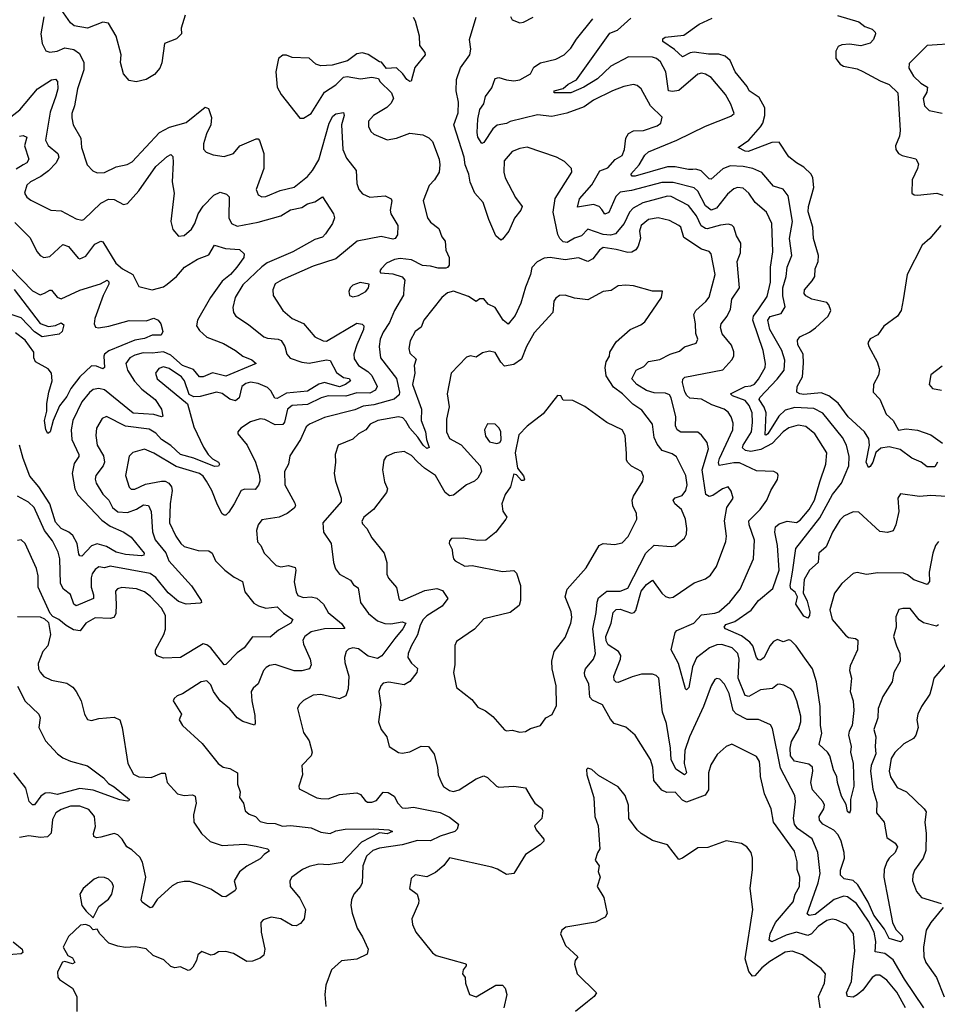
# Model space of a CAD drawing. Extents: x 1954683 to 2060285, y 904798 to 1016299.
# Tile 218 of 256: x 1972757 to 1977599, y 971574 to 976770. Entities that reach past the tile are written whole.
import ezdxf

# ---------------------------------------------------------------- set-up
doc = ezdxf.new("R2010")
doc.units = 0

msp = doc.modelspace()

# ---------------------------------------------------------------- linework, layer by layer
at = {"layer": '0CON10XD'}
for points in [[(1973630.5, 976795), (1973609.2, 976725), (1973610, 976695), (1973585, 976669.2), (1973521.4, 976645), (1973507.6, 976542.4), (1973495.6, 976514.4), (1973468.3, 976481.7), (1973425, 976454.4), (1973371.7, 976441.7), (1973335, 976450), (1973304.5, 976484.5), (1973289.2, 976545), (1973292.2, 976585), (1973265, 976683.3), (1973225, 976751.2), (1973195, 976757.5), (1973115, 976726), (1973045, 976738.8), (1973025, 976753.8), (1972975, 976824.4)], [(1977072.5, 976792.5), (1977185, 976759.4), (1977215.7, 976735), (1977255, 976719.5), (1977270, 976705), (1977273.3, 976695), (1977262.5, 976665), (1977245, 976646.7), (1977195, 976632), (1977135, 976640.4), (1977095, 976637.1), (1977075, 976628.1), (1977062.5, 976605), (1977064, 976565), (1977086.2, 976535), (1977104.4, 976524.4), (1977175, 976510.6), (1977205, 976497.8), (1977297, 976447), (1977345, 976428.5), (1977389.6, 976385), (1977403.5, 976185), (1977398.8, 976155), (1977377.5, 976105), (1977380.4, 976085), (1977394.1, 976064.1), (1977413.3, 976053.3), (1977485.5, 976035.5), (1977500, 976010), (1977494.6, 975985), (1977466.2, 975925), (1977464.6, 975854.6), (1977476.4, 975846.4), (1977494.6, 975844.6), (1977595.5, 975855.5), (1977627.5, 975845)], [(1972884.2, 976785), (1972869.2, 976695), (1972875.8, 976645), (1972895, 976606.2), (1972915, 976598.6), (1972954.2, 976604.2), (1972995, 976621.4), (1973043.1, 976613.1), (1973072.1, 976592.1), (1973094.6, 976545), (1973095.5, 976505), (1973061.8, 976405), (1973045.4, 976315), (1973032, 976275), (1973031.7, 976251.7), (1973039.5, 976215), (1973079.6, 976145), (1973082.8, 976095), (1973112.5, 976005), (1973142.6, 975972.6), (1973165, 975961.4), (1973205, 975963.5), (1973266.6, 975993.4), (1973323.3, 976006.7), (1973350.5, 976019.5), (1973495, 976174.7), (1973546.8, 976203.2), (1973635, 976228.1), (1973735, 976308.6), (1973752.5, 976302.5), (1973768.2, 976255), (1973764.7, 976215), (1973742.4, 976167.6), (1973727.2, 976115), (1973727, 976087), (1973741.5, 976071.5), (1973777.4, 976057.4), (1973835, 976048.5), (1973885, 976063.6), (1973918.6, 976105), (1974005, 976141.9), (1974015, 976141.4), (1974022.7, 976132.7), (1974044.7, 976064.7), (1974044.7, 975985), (1974004.5, 975875), (1974015, 975846.2), (1974035, 975836), (1974055, 975837.1), (1974131.2, 975868.8), (1974205, 975886.8), (1974275, 975943.3), (1974301.4, 975975), (1974335, 976031.5), (1974388.9, 976225), (1974409.4, 976260.6), (1974425, 976274), (1974465, 976280), (1974468.7, 976265), (1974454.7, 976215), (1974461.6, 976085), (1974480.4, 976040.4), (1974531.8, 975975), (1974536.4, 975906.4), (1974546.5, 975875), (1974565, 975851.1), (1974605, 975833.1), (1974685, 975841.4), (1974716.7, 975825), (1974721.2, 975815), (1974711.2, 975765), (1974715.4, 975745), (1974752.1, 975685), (1974750, 975635), (1974737.5, 975615), (1974725, 975612.7), (1974665, 975625.8), (1974537.7, 975602.3), (1974425, 975508.8), (1974305, 975470), (1974141.9, 975398.1), (1974104.5, 975375.5), (1974093.1, 975345), (1974094.6, 975314.6), (1974144.7, 975234.7), (1974194.1, 975194.1), (1974255, 975166.7), (1974315, 975096.7), (1974358, 975075), (1974375, 975074), (1974535, 975168.8), (1974563.5, 975163.5), (1974572.2, 975155), (1974570.4, 975135), (1974535.2, 975054.8), (1974519.3, 975005), (1974520.8, 974980.8), (1974545.4, 974945), (1974594, 974914), (1974615, 974891.8), (1974643.6, 974835), (1974633.8, 974815), (1974605, 974798.4), (1974535, 974801.9), (1974477.1, 974782.9), (1974384.2, 974785.8), (1974347.5, 974775), (1974275, 974739), (1974195, 974734.4), (1974170.2, 974715), (1974154.3, 974645.7), (1974145, 974634.7), (1974105, 974632.1), (1974050.2, 974660.2), (1974025, 974663.1), (1973975, 974647.5), (1973924, 974615), (1973908, 974595), (1973907.5, 974585), (1973957.3, 974525), (1974001.5, 974435), (1974022, 974365), (1974024.6, 974335), (1974017.1, 974312.9), (1973999.9, 974290.1), (1973945, 974292.9), (1973924.7, 974285.3), (1973888.5, 974215), (1973859.5, 974170.5), (1973845, 974155.7), (1973835, 974155.6), (1973825, 974162.9), (1973799.7, 974209.8), (1973770.4, 974285), (1973743.2, 974335), (1973725, 974360.5), (1973705.4, 974375), (1973582.7, 974412.7), (1973465, 974482.7), (1973415, 974502.9), (1973353.8, 974486.2), (1973335, 974466.7), (1973315.6, 974365.6), (1973335, 974302.9), (1973345, 974293.1), (1973365, 974292.1), (1973421.4, 974318.6), (1973505, 974335.3), (1973525, 974334.2), (1973544, 974324), (1973558.4, 974305), (1973561.9, 974285), (1973550.6, 974215), (1973547.1, 974115), (1973581.2, 974045), (1973607.8, 974005), (1973625, 973990.5), (1973698.8, 973968.8), (1973755, 973966.5), (1973772.7, 973955), (1973790.6, 973915), (1973839.4, 973865), (1973888.5, 973828.5), (1973932.5, 973805), (1973945, 973750), (1973991.8, 973691.8), (1974016.2, 973676.2), (1974055, 973665.3), (1974115, 973670.9), (1974148.4, 973638.4), (1974197.5, 973605), (1974188.2, 973585), (1974121.9, 973548.1), (1974078.3, 973511.7), (1973985, 973513.1), (1973941.4, 973455), (1973905, 973428.9), (1973845, 973368), (1973835, 973365.8), (1973764.8, 973454.8), (1973745, 973470.5), (1973725, 973476.4), (1973605.4, 973404.6), (1973515, 973401.5), (1973482.7, 973412.7), (1973473.5, 973425), (1973473.8, 973445), (1973517.8, 973525), (1973527, 973553), (1973526, 973626), (1973505.7, 973665), (1973447, 973727), (1973415, 973750), (1973373.6, 973766.4), (1973295, 973773.8), (1973273.4, 973766.6), (1973262.5, 973755), (1973266.5, 973685), (1973263.4, 973635), (1973254.3, 973615.8), (1973235, 973609.2), (1973155, 973612.7), (1973105, 973584.6), (1973075.6, 973544.4), (1973040.3, 973550.3), (1973002.2, 973572.3), (1972964, 973605), (1972931.2, 973621.2), (1972916.9, 973636.9), (1972854.5, 973775), (1972853.5, 973835), (1972845, 973873.3), (1972785, 974006.2), (1972764.2, 974025.8), (1972745, 974021.2)], [(1974833.6, 976783.6), (1974844.4, 976765), (1974864.4, 976685), (1974867.1, 976635), (1974895, 976597.5), (1974896.7, 976585), (1974842.3, 976517.7), (1974823.3, 976446.7), (1974815, 976443.8), (1974798.8, 976455), (1974778.8, 976485), (1974745, 976516), (1974693, 976513), (1974666.2, 976546.2), (1974655, 976547.5), (1974595.9, 976585.9), (1974565, 976596), (1974535, 976590), (1974485.9, 976554.1), (1974405, 976530), (1974345, 976527.5), (1974320, 976535), (1974285, 976567.5), (1974195, 976570), (1974165, 976582.5), (1974145, 976582.5), (1974122.5, 976565), (1974108.8, 976495), (1974116.2, 976415), (1974136.2, 976375), (1974235, 976250), (1974255, 976250), (1974295, 976276), (1974365, 976387.5), (1974425, 976425.8), (1974465, 976467.5), (1974485, 976470.6), (1974555, 976457.5), (1974615, 976467.5), (1974649.3, 976459.3), (1974656.7, 976445), (1974718.8, 976385), (1974728.8, 976355), (1974715, 976327.5), (1974693.9, 976306.1), (1974624.3, 976265), (1974597.5, 976235), (1974597.3, 976207.3), (1974610.3, 976180.3), (1974625.8, 976165.8), (1974695, 976135.8), (1974745, 976145.7), (1974815, 976170.6), (1974883.2, 976163.2), (1974915, 976147.1), (1974935, 976127.1), (1974969.7, 976035), (1974973.8, 976005), (1974969.4, 975965), (1974945.6, 975925), (1974917.8, 975895), (1974885.7, 975815), (1974908.5, 975725), (1974925, 975702.1), (1974968.8, 975668.8), (1974984.5, 975625), (1975001.1, 975601.1), (1975004.7, 975554.7), (1975022.9, 975515), (1975022.7, 975475), (1975015, 975462.5), (1975005, 975459.5), (1974965, 975458.2), (1974925, 975469.4), (1974882.3, 975472.3), (1974825, 975503.1), (1974765, 975509.5), (1974735, 975505.5), (1974692.5, 975485), (1974663.3, 975455), (1974657.5, 975445), (1974660, 975435), (1974725, 975428.9), (1974775, 975413.3), (1974789.5, 975395), (1974784.6, 975355), (1974782.8, 975317.2), (1974734.4, 975235.6), (1974707.9, 975172.1), (1974675, 975121.4), (1974659.6, 975085), (1974653.1, 975045), (1974660, 974985), (1974745, 974876.9), (1974761.7, 974805), (1974758.9, 974791.1), (1974732.9, 974767.1), (1974625, 974737.4), (1974570, 974730), (1974525, 974711.7), (1974365, 974671.6), (1974286.2, 974635), (1974268.8, 974621.2), (1974237.9, 974555), (1974181.8, 974468.2), (1974175.6, 974425), (1974153.5, 974385), (1974155.6, 974315), (1974209.4, 974219.4), (1974211.5, 974205), (1974205, 974192.7), (1974167.8, 974165), (1974125.2, 974144.8), (1974035, 974130), (1974015.7, 974105), (1974005.7, 974075), (1974011.9, 974015), (1974028.9, 973995), (1974046.9, 973955), (1974109.8, 973889.8), (1974135, 973882.2), (1974175, 973890.6), (1974209.5, 973879.5), (1974214.3, 973865), (1974205.7, 973804.3), (1974215, 973750), (1974225, 973731.9), (1974255, 973720), (1974295, 973724), (1974325, 973717.9), (1974360.3, 973685), (1974385, 973641.1), (1974455, 973583.1), (1974472.5, 973557.5), (1974365, 973555.3), (1974295, 973539.1), (1974260.5, 973515), (1974251.5, 973495), (1974254.5, 973475), (1974289.1, 973395), (1974295.6, 973365), (1974286, 973345), (1974245, 973333.6), (1974205, 973333.4), (1974105, 973366.5), (1974075, 973362.3), (1974057.9, 973352.1), (1974043.8, 973335), (1974015.4, 973265), (1973987.9, 973242.1), (1973978.5, 973225), (1973981.5, 973175), (1973998, 973098), (1974000, 973055), (1973995, 973046.2), (1973935, 973066.2), (1973905, 973086.2), (1973865, 973133.3), (1973815.2, 973175.2), (1973779.6, 973225), (1973765, 973260.8), (1973745, 973281.4), (1973715, 973275.7), (1973615, 973212.5), (1973587.7, 973202.3), (1973571.7, 973188.3), (1973566.7, 973175), (1973611.2, 973105), (1973598.8, 973075), (1973616, 973045), (1973719.8, 972949.8), (1973804.2, 972845), (1973831.2, 972825), (1973865, 972818.5), (1973905.7, 972795), (1973906.9, 972735), (1973920.8, 972695), (1973917.5, 972665), (1973938.1, 972635), (1973945.7, 972595), (1973967, 972577), (1974000.6, 972565), (1974025, 972537.8), (1974060.3, 972529.7), (1974105, 972527.3), (1974144.1, 972514.1), (1974185, 972517.1), (1974295, 972505.7), (1974345, 972482.7), (1974395, 972474.5), (1974425, 972488.9), (1974475, 972498.9), (1974625, 972500), (1974705, 972494.3), (1974724, 972485), (1974695, 972473.1), (1974655, 972478.1), (1974561, 972429), (1974458.5, 972321.5), (1974385, 972309.7), (1974335, 972313.9), (1974285, 972301.6), (1974249.4, 972285), (1974192, 972245), (1974181.9, 972225), (1974184.4, 972195), (1974234.5, 972134.5), (1974264.2, 972075), (1974258, 972025), (1974239.1, 972000.9), (1974215, 971987.5), (1974195, 971989.2), (1974135, 972025.7), (1974083.3, 972033.3), (1974041.1, 972018.9), (1974029.2, 972005), (1974031.4, 971955), (1974050, 971865), (1974045, 971832.5), (1974025, 971816.7), (1973985, 971802), (1973955, 971800.6), (1973885, 971841.4), (1973845, 971852), (1973805, 971851.2), (1973783.6, 971836.4), (1973765, 971832.5), (1973718.3, 971851.7), (1973697.5, 971835), (1973690, 971805), (1973670.5, 971769.5), (1973656.7, 971755), (1973645, 971752), (1973605, 971770.8), (1973575, 971765.8), (1973555, 971772.5), (1973517.8, 971807.8), (1973460.9, 971830.9), (1973425, 971866.7), (1973367, 971877), (1973315, 971874.3), (1973275, 971880), (1973227.2, 971897.2), (1973178.8, 971945), (1973165, 971970), (1973145, 971966.7), (1973126.1, 971986.1), (1973105, 971994.3), (1973077.7, 971992.3), (1973015, 971932.5), (1972986.2, 971875), (1973011.3, 971831.3), (1973035, 971818.5), (1973047.8, 971795), (1973035, 971787.3), (1972995, 971799.2), (1972983.4, 971796.6), (1972957.1, 971745), (1972957.5, 971717.5), (1972966.2, 971705), (1973035, 971659.5), (1973058.9, 971615), (1973057.9, 971535)], [(1976503.4, 973696.6), (1976557.7, 973765), (1976629.6, 973925), (1976633.7, 974023.7), (1976605.3, 974105), (1976604.6, 974125), (1976663.3, 974185), (1976699.5, 974235), (1976719.4, 974285), (1976755, 974343.3), (1976758.8, 974365), (1976755.7, 974375.7), (1976735.7, 974385.7), (1976645, 974389.5), (1976555, 974431.3), (1976525, 974431.9), (1976447.3, 974417.3), (1976443.9, 974433.9), (1976450.2, 974455), (1976520.2, 974605), (1976521.2, 974641.2), (1976511.3, 974675), (1976495, 974699.2), (1976474.5, 974715), (1976408.1, 974738.1), (1976355, 974767.1), (1976293.4, 974773.4), (1976276.3, 974786.3), (1976266.8, 974806.8), (1976254.7, 974855.3), (1976256.1, 974873.9), (1976265.9, 974884.1), (1976466.9, 974923.1), (1976514.4, 974975), (1976524.5, 974995), (1976525, 975017.5), (1976512.6, 975052.6), (1976462.8, 975112.8), (1976453.9, 975145), (1976458.2, 975165), (1976490.4, 975205), (1976506.7, 975243.3), (1976513.9, 975296.1), (1976554.6, 975355), (1976541.8, 975495), (1976560.9, 975539.1), (1976561.4, 975591.4), (1976539.5, 975629.5), (1976525.4, 975675), (1976515, 975686.4), (1976495, 975691.5), (1976455, 975686.7), (1976385, 975665.8), (1976375, 975667.9), (1976352.4, 975682.4), (1976328.4, 975735), (1976285, 975789.3), (1976195, 975837.6), (1976175, 975839.4), (1976116.6, 975823.4), (1976045, 975803.9), (1975994.1, 975775.9), (1975974.7, 975755), (1975945.7, 975695), (1975900.6, 975639.4), (1975875, 975633.6), (1975835, 975636.9), (1975755, 975664.4), (1975721.2, 975628.8), (1975685, 975617.1), (1975645, 975594.7), (1975625, 975597.9), (1975606.2, 975615), (1975596, 975636), (1975571.6, 975755), (1975582.5, 975827.5), (1975669.4, 975965), (1975668, 975985), (1975631.7, 976021.7), (1975590, 976045), (1975435, 976098.1), (1975395, 976090.9), (1975355, 976074.6), (1975313.8, 976026.2), (1975311.4, 975965), (1975317.7, 975935), (1975372.7, 975832.7), (1975408.6, 975785), (1975400.8, 975765), (1975367.5, 975722.5), (1975338, 975655), (1975305, 975612.5), (1975295, 975607.5), (1975269.7, 975629.7), (1975231.5, 975715), (1975202.7, 975805), (1975158.9, 975855), (1975133, 975913), (1975127.1, 975955), (1975107.4, 976005), (1975102.8, 976045), (1975046.7, 976215), (1975070.8, 976279.2), (1975072.7, 976335), (1975059.7, 976395), (1975062.5, 976455), (1975083.5, 976516.5), (1975131.5, 976585), (1975136.8, 976615), (1975130, 976665), (1975165.7, 976784.3)], [(1977605, 974017.1), (1977589.2, 973995), (1977575.6, 973955), (1977556.2, 973855), (1977558, 973805), (1977545, 973789.1), (1977475, 973813.4), (1977441, 973841), (1977419.6, 973849.6), (1977285, 973851.1), (1977225, 973842.2), (1977175, 973853.3), (1977155, 973846.7), (1977095.3, 973794.7), (1977056.6, 973743.4), (1977031.3, 973655), (1977044.4, 973605), (1977115, 973522.9), (1977130.6, 973510.6), (1977166.7, 973505), (1977180, 973495), (1977177.1, 973445), (1977139.7, 973359.7), (1977135.4, 973335), (1977146, 973295), (1977139.4, 973225), (1977155.2, 973175), (1977158.4, 973125), (1977150, 973045), (1977133.2, 973015), (1977130.7, 972995), (1977143.6, 972935), (1977140, 972905), (1977155.2, 972845.2), (1977158.2, 972725), (1977140, 972655), (1977141.1, 972598.9), (1977135, 972582), (1977125, 972591.2), (1977117.7, 972627.7), (1977092.8, 972672.8), (1977071.2, 972745), (1977068.8, 972775), (1977051.3, 972811.3), (1977031.9, 972885), (1977018.8, 972905), (1976975.6, 972945), (1976990.2, 973005), (1976982, 973045), (1976980.4, 973145), (1976960.9, 973275), (1976939.8, 973345), (1976900.5, 973400.5), (1976854.6, 973465), (1976825, 973494.5), (1976815, 973496.8), (1976785, 973486.4), (1976755, 973499.4), (1976735, 973488.2), (1976715, 973466.5), (1976684.5, 973405), (1976665, 973390), (1976655, 973391.9), (1976644.8, 973404.8), (1976624.8, 973465), (1976610, 973485), (1976565, 973517.9), (1976481.8, 973555), (1976474, 973565), (1976482.4, 973577.6), (1976529.5, 973595), (1976616.6, 973653.4), (1976655.8, 973704.2), (1976731.2, 973768.8), (1976764.8, 973865), (1976756.2, 973995), (1976741.6, 974065), (1976745.7, 974094.3), (1976765, 974110), (1976805.9, 974124.1), (1976855, 974117.2), (1976875, 974128.5), (1976922.9, 974185), (1976951.4, 974235), (1976978.8, 974331.2), (1977010, 974425), (1977015.3, 974485), (1976951.8, 974585), (1976905, 974623.3), (1976865, 974630.5), (1976815, 974616.2), (1976785, 974594.7), (1976727.2, 974532.8), (1976667.5, 974502.5), (1976615, 974491.1), (1976586.6, 974496.6), (1976570.9, 974510.9), (1976574.1, 974525), (1976618.8, 974595), (1976624.3, 974645), (1976621, 974695), (1976605.6, 974735), (1976585, 974760.4), (1976518.8, 974785), (1976506.7, 974795), (1976585, 974834.7), (1976615, 974837.6), (1976633.5, 974846.5), (1976656, 974874), (1976689.5, 974935), (1976691.9, 974955), (1976679.5, 975025), (1976624.8, 975185), (1976629, 975205), (1976656.4, 975245), (1976701, 975309), (1976718.5, 975385), (1976719.3, 975465), (1976730, 975545), (1976725.3, 975695.3), (1976698.1, 975755), (1976637.9, 975805), (1976604.5, 975855), (1976575, 975880.9), (1976545, 975884.6), (1976525, 975876.9), (1976491.3, 975848.7), (1976433.2, 975775), (1976405, 975764.7), (1976375, 975788.7), (1976335.4, 975865.4), (1976315, 975883.7), (1976205, 975911.5), (1976145, 975910.5), (1975985, 975868.8), (1975925, 975860.3), (1975902.5, 975837.5), (1975865, 975753.3), (1975845, 975744.5), (1975827.8, 975767.8), (1975814.1, 975784.1), (1975785, 975794.7), (1975700.6, 975780.6), (1975710, 975825), (1975775, 975899.5), (1975817.3, 975972.7), (1975860.9, 975989.1), (1975898, 976032), (1975936.4, 976053.6), (1975947.9, 976085), (1975955.3, 976145), (1975969.6, 976170.4), (1975995, 976184.6), (1976047.5, 976185), (1976120.7, 976209.3), (1976139.2, 976225), (1976146.6, 976256.6), (1976085.2, 976315.2), (1976036.2, 976405), (1976015, 976422.9), (1975995, 976428.1), (1975945, 976418.5), (1975885, 976394.6), (1975785, 976346.4), (1975735, 976311.3), (1975643.8, 976276.2), (1975565, 976258.8), (1975488.6, 976268.6), (1975345, 976232.5), (1975325, 976221.9), (1975275.9, 976214.1), (1975254, 976195), (1975205, 976122), (1975195, 976116.2), (1975175, 976151.2), (1975170.8, 976175), (1975173.9, 976245), (1975185, 976296.7), (1975205, 976326), (1975215.4, 976365), (1975248.9, 976411.1), (1975265, 976460), (1975285, 976465.5), (1975325, 976452.1), (1975365, 976446.9), (1975395, 976453.6), (1975451.9, 976485), (1975470.2, 976519.8), (1975505, 976543.5), (1975585, 976562.5), (1975629.2, 976585), (1975665, 976619.2), (1975695, 976667.1), (1975781.5, 976775)], [(1975346.4, 976786.4), (1975355, 976770), (1975395, 976753.3), (1975415, 976756.7), (1975465.7, 976784.3)], [(1977645, 974254.6), (1977565, 974259.3), (1977505, 974253.1), (1977405, 974268.8), (1977390, 974245), (1977396, 974175), (1977379.5, 974105), (1977365, 974073.3), (1977336.2, 974063.8), (1977295, 974070), (1977185, 974170.9), (1977155, 974173.8), (1977105, 974149.7), (1977085, 974128.7), (1977045.2, 974065), (1977012.3, 973987.7), (1976973.1, 973955), (1976970, 973905), (1976924.8, 973865.2), (1976896.9, 973815), (1976890.6, 973745), (1976911.8, 973701.8), (1976926.2, 973645), (1976924.7, 973625.3), (1976915, 973611.9), (1976895, 973623.1), (1976851.4, 973685), (1976860.8, 973725), (1976848.8, 973748.8), (1976826, 973766), (1976821.6, 973785), (1976834.8, 973855.2), (1976851.4, 973978.6), (1976978.9, 974141.1), (1977045.1, 974264.9), (1977092.6, 974325), (1977131.8, 974415), (1977133.9, 974465), (1977120, 974525), (1977098.5, 974565), (1976995, 974693.8), (1976947.7, 974717.7), (1976847.1, 974722.9), (1976795, 974709.3), (1976762.6, 974677.4), (1976705, 974584.7), (1976695, 974576.9), (1976690, 974580), (1976695.5, 974695), (1976685.2, 974725), (1976658.6, 974765), (1976663, 974777), (1976753.8, 974873.8), (1976789.8, 974920.2), (1976793.9, 974973.9), (1976777.6, 975025), (1976714.8, 975135), (1976704.4, 975185), (1976716.1, 975203.9), (1976775, 975220.4), (1976796.7, 975255), (1976783.7, 975313.7), (1976783.4, 975355), (1976801.6, 975415), (1976807.2, 975465), (1976831.8, 975525), (1976818.4, 975615), (1976834.3, 975705), (1976811, 975841), (1976785.9, 975875.9), (1976735, 975891.1), (1976673.4, 975963.4), (1976624.8, 975984.8), (1976575, 975995.7), (1976505, 975998.2), (1976467.4, 975982.6), (1976405, 975929.4), (1976395, 975931.1), (1976352.1, 975972.1), (1976325, 975981.6), (1976309.5, 975980.5), (1976285, 975979), (1976215, 975993.9), (1976175, 975993.3), (1976005, 975944.8), (1975988.8, 975945), (1975980.9, 975955), (1976025.9, 976004.1), (1976056.1, 976055), (1976075, 976072.5), (1976225, 976134.1), (1976375, 976207.6), (1976509.4, 976260.6), (1976527.1, 976275), (1976509.6, 976325), (1976481.5, 976375), (1976405.6, 976465), (1976375, 976483.5), (1976355, 976487.9), (1976335, 976483.5), (1976235, 976396.8), (1976200.5, 976390.5), (1976180, 976395), (1976165.8, 976495), (1976137.6, 976547.6), (1976117.8, 976565), (1976095, 976571.8), (1975970, 976575), (1975876.4, 976525), (1975805, 976458.2), (1975732.9, 976415), (1975665, 976384.6), (1975576.7, 976385), (1975576.2, 976395), (1975625, 976406.7), (1975650.5, 976429.5), (1975695, 976453.3), (1975870.7, 976699.3), (1975910.5, 976715), (1975981.7, 976778.3)], [(1977600, 974435), (1977585, 974410), (1977545, 974411.2), (1977514.3, 974434.3), (1977465, 974456), (1977401.9, 974501.9), (1977345, 974515.8), (1977300.8, 974509.2), (1977274.6, 974485.4), (1977258.6, 974435), (1977245, 974412.2), (1977235, 974406.9), (1977224, 974435), (1977240.3, 974525), (1977238.2, 974558.2), (1977215.2, 974595.2), (1977128.1, 974675), (1977075.8, 974745.8), (1977025.5, 974785.5), (1976985, 974801.6), (1976895, 974792.5), (1976873.3, 974795), (1976857.5, 974805), (1976860, 974835), (1976888.2, 974885), (1976892.4, 974957.6), (1976891.2, 975005), (1976862.7, 975055), (1976860.3, 975079.7), (1976873.6, 975096.4), (1976925, 975120.4), (1976956.4, 975143.6), (1977023.3, 975205), (1977036.2, 975235), (1977027.1, 975265), (1977015, 975277.8), (1976936.2, 975295), (1976905, 975312.9), (1976895.7, 975325), (1976897.5, 975345), (1976938.1, 975391.9), (1976952.9, 975415), (1976954.5, 975455), (1976970, 975495), (1976970.9, 975525), (1976944.6, 975615), (1976941.2, 975675), (1976916.9, 975756.9), (1976918.9, 975785), (1976946.4, 975885), (1976942.7, 975935), (1976932.2, 975955), (1976895, 975992.2), (1976855, 976014.4), (1976816, 976046), (1976764.5, 976124.5), (1976725, 976122.7), (1976600, 976075), (1976585, 976076.2), (1976547.5, 976095), (1976605, 976134.6), (1976665.6, 976204.4), (1976677.7, 976225), (1976688.6, 976265), (1976688, 976305), (1976658.9, 976358.9), (1976605.5, 976395), (1976595, 976418.5), (1976531.3, 976495), (1976505, 976554.5), (1976478.4, 976578.4), (1976445, 976588.4), (1976392, 976588), (1976315, 976599.3), (1976294, 976596), (1976255, 976574.3), (1976212.5, 976612.5), (1976151.1, 976655), (1976150.7, 976669.3), (1976162.5, 976677.5), (1976261.7, 976688.3), (1976342.9, 976747.1), (1976410.9, 976779.1)], [(1977704.6, 976644.6), (1977545.5, 976634.5), (1977450.7, 976539.3), (1977448.2, 976515), (1977472.4, 976472.4), (1977512.2, 976435), (1977546.5, 976415), (1977543, 976387), (1977524.4, 976355), (1977530.8, 976315), (1977555, 976290.6), (1977625, 976276.9)], [(1972694, 976246), (1972757.6, 976295), (1972850.4, 976405), (1972925, 976453.6), (1972945, 976457.1), (1972956.9, 976445), (1972958.4, 976405), (1972947.5, 976367.5), (1972918.3, 976281.7), (1972893.4, 976135), (1972907.1, 976107.1), (1972957.8, 976065), (1972962.5, 976045), (1972948.4, 976015), (1972908.1, 975971.9), (1972868.1, 975941.9), (1972814.3, 975915), (1972795, 975897.1), (1972781.9, 975855), (1972795, 975834), (1972815, 975818.6), (1972921.2, 975765), (1972975, 975760.9), (1973055, 975719.5), (1973085, 975712.7), (1973095, 975715.7), (1973185, 975801.2), (1973225, 975822.5), (1973255, 975822.1), (1973305, 975794.3), (1973325, 975800), (1973385, 975867.7), (1973474.5, 975995), (1973535, 976048.6), (1973555, 976059.2), (1973565, 976047.5), (1973566.1, 976016.1), (1973561.6, 975915), (1973571.9, 975855), (1973554.6, 975704.6), (1973565, 975663.8), (1973595, 975628), (1973625, 975631.4), (1973663.1, 975665), (1973681.8, 975695), (1973697.8, 975745), (1973724.4, 975785.6), (1973780.6, 975845), (1973815, 975860.4), (1973848.8, 975848.8), (1973861.4, 975835), (1973860.8, 975725), (1973875.3, 975695.3), (1973905, 975680.4), (1974015, 975701.2), (1974135, 975734.8), (1974185, 975767.1), (1974245, 975779.2), (1974275, 975798), (1974315, 975809.6), (1974355, 975836.2), (1974412.5, 975745), (1974418, 975725), (1974407.1, 975695), (1974370.2, 975639.8), (1974355, 975622.5), (1974315, 975610.9), (1974198.1, 975545), (1974062.8, 975487.2), (1974033.8, 975466.2), (1973935, 975370.5), (1973894.6, 975305), (1973881.3, 975251.3), (1973884.4, 975225), (1973897.1, 975205), (1973965, 975161.1), (1974045.9, 975095.9), (1974065, 975088.9), (1974120, 975085), (1974136.7, 975076.7), (1974156.1, 975046.1), (1974165.6, 975005), (1974184.8, 974984.8), (1974245, 974963.1), (1974285, 974957.7), (1974375, 974975.3), (1974395, 974971.9), (1974428.2, 974908.2), (1974465, 974882.7), (1974495.8, 974875.8), (1974502.3, 974865), (1974475.4, 974845), (1974445, 974832.7), (1974365, 974855.2), (1974336.1, 974846.1), (1974275, 974809.7), (1974165, 974799.8), (1974115, 974770.4), (1974102.7, 974772.7), (1974082.4, 974812.4), (1974065, 974829.7), (1974015, 974850.5), (1973975, 974856.8), (1973949.5, 974850.5), (1973928.8, 974835), (1973914.1, 974775), (1973895, 974759.1), (1973865, 974767.1), (1973825, 974798.1), (1973795, 974804.7), (1973708.4, 974781.6), (1973675, 974780.4), (1973651.9, 974791.9), (1973625.9, 974865), (1973610.7, 974885), (1973545, 974930.2), (1973515, 974937.9), (1973490.9, 974929.1), (1973473.6, 974905), (1973481.5, 974875), (1973642.1, 974742.1), (1973675, 974622), (1973726.2, 974515), (1973750.6, 974475), (1973773.3, 974453.3), (1973805.7, 974435.7), (1973810.9, 974425), (1973805, 974413.6), (1973785, 974412), (1973675.4, 974455.4), (1973605, 974475.2), (1973555, 974523.5), (1973504.9, 974554.9), (1973475, 974588.9), (1973439.6, 974609.6), (1973315.2, 974625.2), (1973215, 974675.4), (1973191.5, 974665), (1973162.3, 974615), (1973157.9, 974575), (1973166.1, 974525), (1973199.2, 974469.2), (1973204.4, 974435), (1973197.9, 974415), (1973159.2, 974365), (1973154.6, 974345), (1973160.4, 974325), (1973195, 974266.4), (1973227.9, 974235), (1973246.6, 974195), (1973275, 974173.7), (1973325, 974170.2), (1973372.9, 974187.1), (1973410.5, 974209.5), (1973436.1, 974206.1), (1973450.7, 974175), (1973457.7, 974067.7), (1973472.2, 974025), (1973527.1, 973957.1), (1973543.6, 973913.6), (1973663, 973783), (1973714, 973705), (1973716.2, 973695), (1973709.2, 973690.8), (1973635, 973686.2), (1973595, 973700.6), (1973540.7, 973745), (1973476, 973826), (1973445, 973847.2), (1973235, 973886.2), (1973205, 973877.4), (1973175, 973882.3), (1973155, 973869.1), (1973138.7, 973845), (1973133.5, 973825), (1973134.3, 973775), (1973147, 973735), (1973146.6, 973715), (1973055, 973676.9), (1973042.6, 973685), (1973025, 973736.1), (1972987.8, 973765), (1972971.9, 973795), (1972969.1, 973925), (1972959.6, 973959.6), (1972929.2, 974019.2), (1972887.5, 974075), (1972832.5, 974195), (1972803.6, 974223.6), (1972745.6, 974255)], [(1972755, 976155.5), (1972775, 976160), (1972795, 976150), (1972782.9, 976105), (1972805.3, 976035), (1972794.8, 976015.2), (1972774.5, 976005), (1972738.5, 975981.5)], [(1972730.5, 975700.5), (1972810.6, 975620.6), (1972849.4, 975545), (1972865, 975525.8), (1972885, 975514.4), (1972915, 975520.9), (1972985, 975583.3), (1973015, 975573.6), (1973065, 975511.2), (1973075, 975507.5), (1973105, 975522.7), (1973152.9, 975585), (1973185, 975600.8), (1973195, 975598), (1973264.7, 975485), (1973299.6, 975455), (1973353.5, 975425), (1973385, 975362), (1973455, 975345.5), (1973515, 975359.6), (1973535, 975374.6), (1973583.5, 975415), (1973625.7, 975464.3), (1973695, 975506.7), (1973755, 975528.9), (1973785, 975580.8), (1973843.4, 975563.4), (1973917.3, 975557.3), (1973941.4, 975535), (1973938.9, 975515), (1973901.9, 975465), (1973868.8, 975425), (1973825, 975391.2), (1973764.2, 975305), (1973695.4, 975185), (1973690.4, 975155), (1973705, 975130.5), (1973745, 975095.5), (1973831.9, 975061.9), (1973894.8, 975024.8), (1973933.8, 974993.8), (1973982.2, 974975), (1974004, 974955), (1973845, 974888.8), (1973775, 974907.3), (1973724.8, 974885.2), (1973705, 974885.4), (1973673.1, 974925), (1973615, 974946.1), (1973555, 974999.2), (1973515, 975017.6), (1973455, 975009.7), (1973408.7, 975011.3), (1973365, 975000.2), (1973337.3, 974985), (1973316.9, 974955), (1973325, 974921.1), (1973363.3, 974863.3), (1973401, 974821), (1973472.5, 974765), (1973505.3, 974715), (1973511.4, 974678.6), (1973505.6, 974674.4), (1973465, 974687.4), (1973355, 974694.4), (1973205, 974816.9), (1973175, 974824.6), (1973145, 974819.1), (1973125, 974803.6), (1973085, 974753.6), (1973037.2, 974655), (1973029.1, 974605), (1973032.3, 974555), (1973068.9, 974475), (1973068.5, 974465), (1973045, 974428.1), (1973033, 974375), (1973048.1, 974295), (1973063.5, 974263.5), (1973189.6, 974129.6), (1973235, 974096.7), (1973306.3, 974066.3), (1973345, 974039.2), (1973413.3, 973955), (1973412.5, 973945), (1973398.8, 973941.2), (1973315, 973947.5), (1973265, 973960.6), (1973215, 973990.7), (1973165, 974004.7), (1973135, 973992.7), (1973085, 973938.6), (1973075, 973940), (1973069.3, 973949.3), (1973059.6, 974005), (1973037.4, 974047.4), (1973016.1, 974065), (1972975, 974084.5), (1972945, 974118.9), (1972915, 974214.6), (1972858, 974305), (1972810.6, 974360.6), (1972775, 974454.4), (1972755, 974524.2)], [(1976511.5, 974281.5), (1976495, 974305.7), (1976465, 974294), (1976415, 974259.4), (1976394.7, 974254.7), (1976376.7, 974265), (1976358.7, 974395), (1976390.7, 974505), (1976385, 974538.6), (1976355, 974577.5), (1976335, 974593.1), (1976245, 974593.3), (1976225.4, 974605.4), (1976216.4, 974626.4), (1976219.3, 974675), (1976195.2, 974775.2), (1976185, 974791.2), (1976165, 974799.7), (1976105, 974801.1), (1976065, 974812.5), (1976012.7, 974845), (1975987.5, 974875), (1976009.6, 974920.4), (1976050.1, 974939.9), (1976075, 974966.9), (1976135, 974976.2), (1976188.6, 975005), (1976238.3, 975021.7), (1976265, 975043.5), (1976326.3, 975063.7), (1976334.7, 975085), (1976323.9, 975115), (1976322.9, 975165), (1976313.6, 975215), (1976325.2, 975234.8), (1976377.4, 975282.6), (1976395, 975306.2), (1976426.2, 975425), (1976405.4, 975535), (1976395, 975547.3), (1976355, 975559.2), (1976261.2, 975621.2), (1976245.3, 975675), (1976235.5, 975685), (1976185, 975711.2), (1976125, 975724.6), (1976075, 975715.3), (1976036.5, 975685), (1976026.4, 975655), (1976033.2, 975616.8), (1976020.5, 975575), (1976008.1, 975555), (1975987, 975543), (1975965, 975541.1), (1975905, 975558.3), (1975835, 975567.5), (1975815.8, 975554.2), (1975781.7, 975508.3), (1975755, 975494.7), (1975705, 975514.1), (1975635, 975503.4), (1975555, 975514.5), (1975525, 975511.4), (1975487.8, 975492.2), (1975458.3, 975461.7), (1975452.5, 975425), (1975425, 975358), (1975400.8, 975275), (1975370.8, 975209.2), (1975335, 975162.9), (1975307.2, 975185), (1975265, 975250.6), (1975229.5, 975269.5), (1975205, 975297.8), (1975185, 975297.5), (1975165, 975282.9), (1975125, 975309.5), (1975045, 975337.7), (1975015, 975329.2), (1974983.6, 975305), (1974890, 975185), (1974875, 975147.5), (1974844.4, 975125.6), (1974816.9, 975075), (1974810, 975035), (1974815, 975011.2), (1974848.6, 974978.6), (1974839.1, 974945), (1974841.3, 974905), (1974829.7, 974845), (1974876.9, 974715), (1974874.5, 974655), (1974898.5, 974595), (1974902.7, 974555), (1974916.9, 974513.1), (1974905, 974507.8), (1974885, 974524.4), (1974857.8, 974567.8), (1974815.5, 974615), (1974795, 974651.9), (1974778.9, 974668.9), (1974755, 974673.9), (1974645.7, 974654.3), (1974605.7, 974635), (1974583.4, 974606.6), (1974544.2, 974585), (1974515, 974556.9), (1974437.1, 974525), (1974421.1, 974475), (1974423.5, 974435), (1974415.7, 974375), (1974422.9, 974335), (1974453.8, 974245), (1974453.4, 974225), (1974355.8, 974115), (1974360, 974065), (1974401.1, 974005), (1974413.3, 973905), (1974422.8, 973872.8), (1974443.8, 973843.8), (1974501.7, 973811.7), (1974517.9, 973787.9), (1974542.7, 973772.7), (1974555.2, 973695.2), (1974597.2, 973637.2), (1974645, 973596.9), (1974684.3, 973584.3), (1974715, 973581.1), (1974775, 973592), (1974794.3, 973585), (1974778.1, 973555), (1974735.4, 973504.6), (1974667.4, 973412.6), (1974645, 973399.6), (1974595, 973410.6), (1974545, 973449.4), (1974515, 973454.7), (1974492, 973448), (1974479.5, 973435), (1974470.4, 973405), (1974472, 973378), (1974493.6, 973305), (1974490.7, 973239.3), (1974477.5, 973202.5), (1974445, 973186.2), (1974345, 973208.6), (1974305, 973205.6), (1974255, 973178), (1974232, 973155), (1974222.9, 973135), (1974255, 973007.5), (1974283.8, 972965), (1974300, 972905), (1974294, 972885), (1974246.2, 972835), (1974248.8, 972785), (1974230, 972725), (1974230.8, 972710.8), (1974324, 972664), (1974345, 972659.6), (1974385, 972657.8), (1974445, 972681.5), (1974535, 972689.6), (1974555, 972681.4), (1974578.9, 972648.9), (1974591.3, 972641.3), (1974615, 972641.5), (1974639.7, 972650.3), (1974675, 972693.8), (1974701.5, 972691.5), (1974733.2, 972673.2), (1974751.9, 972635), (1974775, 972611.5), (1974795, 972608.4), (1974835, 972614.6), (1974975, 972586.4), (1975025, 972561.6), (1975071.9, 972525), (1975065, 972498.7), (1975053.5, 972485), (1974975, 972461), (1974925, 972437.1), (1974855, 972438.8), (1974775, 972415.2), (1974655, 972398.4), (1974620.6, 972385), (1974587.1, 972355), (1974567.3, 972305), (1974563.1, 972215), (1974554.5, 972195), (1974520, 972155), (1974507.5, 972125), (1974504.3, 972095), (1974510.8, 972055), (1974536.9, 971975), (1974565, 971930.8), (1974595.6, 971865), (1974591.1, 971838.9), (1974535, 971811.8), (1974455, 971803.1), (1974402.5, 971755), (1974372.2, 971675), (1974366.7, 971625), (1974372.1, 971562.1)], [(1977618, 975685), (1977558.6, 975615), (1977518.8, 975581.2), (1977439.4, 975425), (1977417.8, 975292.2), (1977408.2, 975235), (1977388.5, 975205), (1977317.1, 975152.9), (1977285, 975106.9), (1977245, 975086.7), (1977232.2, 975065), (1977237.1, 975045), (1977280.9, 974965), (1977293.1, 974925), (1977287.5, 974895), (1977261.5, 974845), (1977260, 974805), (1977295, 974767.8), (1977328.8, 974688.8), (1977365, 974655.8), (1977394.1, 974604.1), (1977435, 974610.8), (1977495, 974604.3), (1977565, 974578.6), (1977626.2, 974535)], [(1972711.1, 975455), (1972825, 975339.7), (1972865, 975317.7), (1972887.5, 975327.5), (1972915, 975343.5), (1972925, 975342.9), (1972955, 975306.5), (1972975, 975297.3), (1973075, 975343.1), (1973183.3, 975376.7), (1973217.5, 975395), (1973227.7, 975387.7), (1973227.2, 975375), (1973197.3, 975315), (1973153.1, 975193.1), (1973149.5, 975165), (1973157.6, 975147.6), (1973173.4, 975143.4), (1973227.9, 975152.1), (1973335, 975183.4), (1973425, 975180.3), (1973465, 975195.3), (1973487.3, 975185), (1973501.9, 975165), (1973511.4, 975125), (1973503.8, 975105), (1973455, 975105.6), (1973415, 975088.2), (1973365, 975079.5), (1973227.7, 975022.3), (1973204.8, 975005.2), (1973201.2, 974995), (1973205, 974934.4), (1973195, 974927.3), (1973161.8, 974941.7), (1973135, 974943.3), (1973073.8, 974885), (1973025.9, 974824.1), (1973005, 974782.3), (1972966.9, 974733.1), (1972933.8, 974655), (1972917.1, 974595), (1972905, 974585.8), (1972895.6, 974605), (1972887.9, 974655), (1972900.3, 974705), (1972900, 974745), (1972910.9, 974805), (1972927.6, 974865), (1972924.7, 974904.7), (1972907.4, 974927.4), (1972840.9, 974965), (1972831.8, 974985), (1972831.1, 975015), (1972785, 975079.2), (1972735, 975118.2)], [(1972727.2, 975347.2), (1972865, 975166.4), (1972908.1, 975151.9), (1972945, 975156.4), (1972975, 975170), (1972990.3, 975160.3), (1972981.2, 975125), (1972965, 975111.2), (1972875, 975096.3), (1972835, 975122.7), (1972765, 975197.4), (1972685, 975224.1)], [(1974515, 975308), (1974545, 975314.4), (1974583.3, 975335), (1974596.7, 975355), (1974600, 975375), (1974553, 975383), (1974515, 975368.8), (1974500, 975355), (1974493.3, 975335), (1974497.5, 975315), (1974515, 975308)], [(1977430.9, 971555), (1977385, 971637.7), (1977331.5, 971701.5), (1977295, 971727.7), (1977275, 971727.5), (1977255, 971715.4), (1977205, 971648.5), (1977175, 971623.2), (1977155, 971612.3), (1977125.6, 971615.6), (1977119.4, 971635), (1977146.6, 971695), (1977153.5, 971773.5), (1977162.9, 971855), (1977155.7, 971945), (1977120, 971995), (1977065, 972020), (1977043.9, 972023.9), (1977015, 972016.2), (1976969.2, 971985), (1976935, 971945.4), (1976915, 971937.2), (1976855, 971954.4), (1976801, 971939), (1976725, 971904.2), (1976711.6, 971911.6), (1976716.9, 971945), (1976744.7, 972005), (1976838.2, 972115), (1976849.1, 972155), (1976870.8, 972195), (1976874.1, 972245), (1976858.9, 972285), (1976859.1, 972325), (1976845, 972381.9), (1976734.7, 972535), (1976721.3, 972605), (1976686.8, 972685), (1976666.1, 972776.1), (1976663.3, 972816.7), (1976661.1, 972855), (1976645, 972881.9), (1976515, 972947.1), (1976485, 972934.2), (1976437.8, 972892.2), (1976402.9, 972837.1), (1976391.1, 972795), (1976392.2, 972705), (1976373.2, 972676.8), (1976275, 972641.5), (1976255, 972651.2), (1976215, 972693.1), (1976172.1, 972692.1), (1976145, 972704.4), (1976103.1, 972755), (1976097.8, 972825), (1976085.5, 972865), (1976004.2, 972995), (1975955, 973035.8), (1975894, 973055), (1975875, 973078), (1975832.1, 973155), (1975779.1, 973179.1), (1975765.3, 973195), (1975760.5, 973265), (1975739.1, 973305), (1975736.2, 973325), (1975742.9, 973345), (1975785.4, 973395), (1975795.7, 973425.7), (1975781.1, 973555), (1975798.8, 973641.2), (1975803.2, 973696.8), (1975811.3, 973718.7), (1975855, 973754.6), (1975925.7, 973754.3), (1975965, 973770.8), (1976060, 973955), (1976105, 973996.5), (1976195, 973989.5), (1976215, 973993.3), (1976265, 974034.2), (1976274.4, 974055), (1976276.5, 974085), (1976269.2, 974135), (1976249.1, 974185), (1976214.5, 974215), (1976205.6, 974235), (1976215, 974246.2), (1976251.6, 974258.4), (1976272.4, 974285), (1976278.8, 974315), (1976271.1, 974365), (1976222.7, 974462.7), (1976199.4, 974479.4), (1976146.9, 974496.9), (1976120.3, 974530.3), (1976104.6, 974565), (1976095.4, 974635), (1976040.1, 974710.1), (1975991.2, 974741.2), (1975938.2, 974795), (1975890.9, 974830.9), (1975850.6, 974890.6), (1975845.4, 974934.6), (1975852.2, 974965), (1975869.2, 974995), (1975870.8, 975015), (1975905, 975070), (1975978.8, 975135), (1976035, 975159.2), (1976054.6, 975175.4), (1976143.8, 975305), (1976148.3, 975338.3), (1976095, 975337.5), (1975996.1, 975366.1), (1975955, 975370), (1975915, 975365.5), (1975878.2, 975341.8), (1975835, 975335.4), (1975755, 975291.9), (1975685, 975300), (1975635, 975315.7), (1975605, 975314.3), (1975585, 975300), (1975575.7, 975285), (1975570.6, 975225), (1975472.2, 975117.8), (1975431.2, 975045), (1975405, 974979.4), (1975365, 974950.4), (1975315, 974942.5), (1975295, 974962.7), (1975265, 975014.5), (1975235, 975021.5), (1975198.3, 975011.7), (1975165, 974990), (1975135, 974997.1), (1975115, 974989.4), (1975033.6, 974905), (1975012.5, 974795), (1975022.6, 974727.4), (1975008.8, 974661.2), (1975008.7, 974595), (1975025, 974559.5), (1975086.5, 974526.5), (1975186.5, 974415), (1975194.4, 974385), (1975175, 974350), (1975155.9, 974334.1), (1975114.1, 974315.9), (1975045, 974260.8), (1975025, 974256.9), (1975002.3, 974275), (1974951.1, 974365), (1974892.9, 974402.9), (1974856.5, 974436.5), (1974825, 974470.7), (1974785, 974491.5), (1974735, 974484.3), (1974690.8, 974465), (1974678.1, 974445), (1974671.4, 974395), (1974682.1, 974332.1), (1974697.5, 974295), (1974692.9, 974275), (1974623.8, 974185), (1974573.3, 974145), (1974562.7, 974122.7), (1974565, 974110), (1974588, 974085), (1974614.2, 974035), (1974680.4, 973955), (1974694.6, 973905), (1974694.3, 973844.3), (1974703.2, 973823.2), (1974744.3, 973774.3), (1974759.2, 973709.2), (1974775, 973705.8), (1974895, 973758.1), (1974958.1, 973768.1), (1974988.4, 973758.4), (1975015.7, 973715), (1974986.5, 973675), (1974905, 973623.3), (1974885.7, 973605), (1974870.7, 973575), (1974856.7, 973523.3), (1974823.3, 973463.3), (1974806.8, 973425), (1974805.4, 973405), (1974823.6, 973373.6), (1974856.4, 973346.4), (1974853.1, 973325), (1974815, 973278.2), (1974785, 973260), (1974705, 973273.9), (1974675, 973269.4), (1974662.9, 973255), (1974651.9, 973225), (1974662.2, 973155), (1974649.4, 973065), (1974663.8, 973025), (1974694.2, 972985), (1974706.2, 972935), (1974755, 972902.9), (1974775, 972900), (1974815, 972906.7), (1974875, 972935.7), (1974913.6, 972933.6), (1974944.4, 972894.4), (1974961.1, 972825), (1974964.2, 972785), (1974983.2, 972743.2), (1974993.7, 972723.7), (1975025, 972702.5), (1975045, 972697.8), (1975075, 972705.7), (1975165, 972764), (1975205, 972780), (1975225, 972770), (1975272, 972725), (1975285, 972720), (1975365, 972725.7), (1975425, 972716.7), (1975455.5, 972665.5), (1975475.4, 972635.4), (1975509.8, 972609.8), (1975516.8, 972596.8), (1975512, 972555), (1975473.8, 972515), (1975482, 972495), (1975522.5, 972445), (1975522.5, 972435), (1975502.9, 972415), (1975426.1, 972363.9), (1975365, 972264), (1975325, 972258.6), (1975277.7, 972287.7), (1975248.3, 972298.3), (1975025, 972347.5), (1974994.4, 972305.6), (1974951.2, 972268.8), (1974905, 972246.2), (1974843.6, 972256.4), (1974822.3, 972237.7), (1974813.3, 972185), (1974853.3, 972155), (1974863.6, 972123.6), (1974861.2, 972105), (1974826, 972025), (1974829.2, 971995), (1974847.1, 971955), (1974935.8, 971845.8), (1974955, 971831.2), (1975105, 971788.8), (1975112.5, 971785), (1975113, 971777), (1975096.7, 971755), (1975092.5, 971735), (1975107.5, 971715), (1975110, 971685), (1975130, 971625), (1975165, 971613.3), (1975270, 971675), (1975304.1, 971674.1), (1975318.2, 971658.2), (1975326.4, 971625), (1975312.2, 971555)], [(1977625, 974942), (1977564.2, 974895.8), (1977556.2, 974845), (1977573.2, 974823.2), (1977621.2, 974815)], [(1975395, 973010), (1975425, 973014), (1975451.3, 973028.7), (1975504, 973045), (1975533.3, 973085), (1975567, 973103), (1975589.3, 973150.7), (1975588, 973255), (1975566.2, 973345), (1975564, 973385), (1975576.7, 973435), (1975635, 973510), (1975665.6, 973585.6), (1975670.5, 973615), (1975666.7, 973645), (1975634.3, 973725), (1975645.7, 973765), (1975745, 973877.5), (1975814.6, 973995.4), (1975835, 974005.7), (1975895, 974000), (1975935, 974009.4), (1975966.7, 974043.3), (1976014, 974135), (1976010.8, 974165), (1975991.4, 974205), (1975989.4, 974235), (1975995.7, 974255), (1976044.4, 974335), (1976048.9, 974358.9), (1976037.5, 974385), (1975985, 974413.6), (1975964.3, 974434.3), (1975958.2, 974448.2), (1975959.3, 974480.7), (1975950.8, 974575), (1975935, 974606.4), (1975855.7, 974645), (1975739.5, 974729.5), (1975675, 974760.5), (1975625, 974762.5), (1975612.5, 974785), (1975595, 974787.5), (1975519.7, 974690.3), (1975435, 974625.6), (1975391, 974579), (1975370.5, 974485), (1975383.6, 974403.6), (1975415, 974362.5), (1975420, 974345), (1975415, 974337.5), (1975405, 974337.5), (1975378.3, 974368.3), (1975365, 974372.5), (1975362.3, 974367.7), (1975345.9, 974304.1), (1975318, 974265), (1975301.2, 974215), (1975305.9, 974175.9), (1975326.7, 974145), (1975322.5, 974135), (1975268.8, 974065), (1975216.4, 974023.6), (1975175, 974021.1), (1975096.7, 974033.3), (1975035, 974032.5), (1975025, 974020), (1975023.6, 974006.4), (1975038.8, 973975), (1975041.2, 973951.2), (1975045.8, 973925), (1975054.3, 973915), (1975105, 973886.7), (1975145, 973889.4), (1975305, 973857.8), (1975365, 973862.5), (1975378.9, 973848.9), (1975399.4, 973785), (1975400, 973705), (1975392.2, 973677.8), (1975345, 973642.5), (1975205, 973608.1), (1975156.4, 973553.6), (1975061.7, 973488.3), (1975052.7, 973467.3), (1975052.2, 973365), (1975045.5, 973325), (1975062.5, 973245), (1975142.1, 973182.1), (1975175, 973142.5), (1975215, 973122.9), (1975252.7, 973092.7), (1975315, 973023.3), (1975325, 973016.7), (1975355, 973020), (1975395, 973010)], [(1975275, 974532.9), (1975290.8, 974539.2), (1975298.1, 974551.9), (1975295.5, 974594.5), (1975286.9, 974615), (1975265, 974635.4), (1975225, 974638), (1975209.4, 974605), (1975215, 974572), (1975235, 974541.9), (1975275, 974532.9)], [(1977528.4, 971555), (1977426, 971706), (1977365, 971808.4), (1977322.4, 971842.4), (1977270.4, 971850.4), (1977274.9, 971905.1), (1977265.1, 971955), (1977235, 972013.5), (1977171.8, 972105), (1977125, 972141.8), (1977105, 972145.3), (1977055, 972126.1), (1976955, 972047.5), (1976922.9, 972042.9), (1976911.1, 972051.1), (1976969.4, 972215), (1976980.8, 972265), (1976967.6, 972375), (1976937.7, 972447.7), (1976861.2, 972501.2), (1976844.3, 972525), (1976839.8, 972555), (1976849.7, 972645), (1976846.6, 972675), (1976770.5, 972820.5), (1976728.9, 973028.9), (1976718.7, 973048.7), (1976698.3, 973058.3), (1976655, 973076.2), (1976595, 973077), (1976536.8, 973106.8), (1976521.1, 973125), (1976500.7, 973215), (1976475, 973264.2), (1976450.3, 973290.3), (1976435, 973293.8), (1976425, 973288.8), (1976404.6, 973255.4), (1976365.4, 973145), (1976291.1, 972985), (1976266.9, 972913.1), (1976263, 972845), (1976275.8, 972795), (1976265, 972784.3), (1976219.4, 972815), (1976193.9, 972865), (1976190.6, 972925), (1976169.8, 973055), (1976148.5, 973115), (1976128.6, 973295), (1976115, 973309.2), (1976095, 973315.6), (1976037.1, 973317.1), (1975987.8, 973302.2), (1975915, 973271.9), (1975903.9, 973273.9), (1975893.1, 973285), (1975892.1, 973305), (1975927.8, 973395), (1975928.7, 973415), (1975916.4, 973435), (1975861.5, 973471.5), (1975851.5, 973491.5), (1975849, 973515), (1975878.4, 973585), (1975888.2, 973641.8), (1975905, 973656.7), (1975925, 973659.2), (1975985, 973638.5), (1975998.9, 973641.1), (1976007.4, 973652.6), (1976036.3, 973755), (1976065, 973790.3), (1976095, 973812.2), (1976145, 973742.9), (1976165, 973725.6), (1976185, 973718.9), (1976205, 973723.3), (1976315, 973798.6), (1976375, 973819.2), (1976401.7, 973838.3), (1976433.1, 973885), (1976483.6, 974016.4), (1976486.4, 974045), (1976476.2, 974125), (1976488.8, 974195), (1976521.2, 974245), (1976511.5, 974281.5)], [(1977605, 973576.7), (1977595, 973570), (1977525, 973587.5), (1977503.7, 973603.7), (1977455, 973662), (1977416.4, 973663.6), (1977395, 973657.5), (1977380.6, 973619.4), (1977381.9, 973565), (1977367.5, 973515), (1977383.3, 973465), (1977401.5, 973425), (1977403.3, 973385), (1977370, 973325), (1977360, 973275), (1977311.4, 973198.6), (1977287.2, 973135), (1977284.6, 973085), (1977264.1, 973025), (1977274.2, 972985), (1977270.2, 972935), (1977274.3, 972895), (1977249.8, 972835), (1977246, 972805), (1977258.7, 972708.7), (1977279, 972639), (1977277.8, 972585), (1977317.9, 972535), (1977332.7, 972455), (1977376.2, 972425), (1977387.8, 972405), (1977376, 972375), (1977344, 972346), (1977331.6, 972325), (1977318.3, 972285), (1977317.1, 972245), (1977362.8, 972005), (1977379.2, 971969.2), (1977413.6, 971935), (1977417.3, 971915), (1977405, 971902.9), (1977345, 971921.5), (1977320.2, 971970.2), (1977264.4, 972045), (1977233.4, 972113.4), (1977180, 972205), (1977155, 972227.3), (1977106.7, 972236.7), (1977088.7, 972255), (1977088.3, 972281.7), (1977108.1, 972345), (1977107.4, 972375), (1977091.1, 972435), (1977075, 972468.9), (1977052.2, 972492.2), (1976993.8, 972525), (1976976.7, 972545), (1976976, 972565), (1977000.6, 972605), (1977004.1, 972625), (1976994.6, 972645), (1976940.5, 972705), (1976931.9, 972745), (1976942, 972805), (1976939.6, 972825), (1976920.5, 972840.5), (1976845, 972857.5), (1976824.5, 972884.5), (1976822.2, 972925), (1976828.8, 972961.2), (1976866.9, 973025), (1976878.5, 973065), (1976877.8, 973095), (1976857.7, 973175), (1976837.8, 973225), (1976825, 973239.2), (1976788.7, 973258.7), (1976765, 973264.2), (1976755, 973262.5), (1976729.2, 973240.8), (1976665, 973233.8), (1976605, 973199.2), (1976585, 973204.4), (1976547.2, 973295), (1976553.7, 973395), (1976545.8, 973425), (1976515.5, 973455), (1976462.2, 973472.2), (1976435, 973470.4), (1976397.3, 973455), (1976328.1, 973401.9), (1976306.2, 973355), (1976286.7, 973245), (1976275, 973233.8), (1976269.1, 973239.1), (1976232.6, 973372.6), (1976195.2, 973445), (1976215, 973535.5), (1976225, 973547.2), (1976314.4, 973585), (1976355, 973630), (1976425, 973637.4), (1976445, 973645.3), (1976503.4, 973696.6)], [(1972745, 973620.4), (1972865, 973618.5), (1972887.9, 973607.9), (1972908.9, 973588.9), (1972920, 973525), (1972904.6, 973465.4), (1972879.4, 973435), (1972855, 973372.5), (1972855.7, 973345), (1972865, 973326.2), (1972885, 973304.2), (1972923.8, 973283.8), (1973005, 973268.2), (1973037.3, 973247.3), (1973055.4, 973225), (1973080.6, 973175), (1973098.1, 973105), (1973115, 973077.5), (1973135, 973071.9), (1973175, 973082.7), (1973255, 973090), (1973284.5, 973074.5), (1973297.3, 973035), (1973327.1, 972845), (1973358.1, 972788.1), (1973385, 972773.9), (1973451.3, 972771.3), (1973505, 972794.5), (1973524.3, 972794.3), (1973535.7, 972745), (1973589.2, 972685), (1973625, 972676.4), (1973668.7, 972678.7), (1973682.2, 972672.2), (1973688.5, 972635), (1973673.6, 972573.6), (1973676.4, 972535), (1973716, 972476), (1973762.6, 972432.6), (1973825, 972412.7), (1973945, 972418.2), (1974005, 972408.9), (1974064, 972395), (1974072.5, 972385), (1974070, 972380), (1974046.2, 972365), (1974025, 972340.8), (1973955, 972303.3), (1973916.4, 972273.6), (1973888, 972225), (1973899.2, 972185), (1973894.3, 972175), (1973845, 972140.8), (1973825, 972142), (1973765, 972181.4), (1973712.2, 972202.2), (1973655, 972222.2), (1973625, 972222.7), (1973588.8, 972215), (1973561.3, 972198.7), (1973482.8, 972127.2), (1973455, 972085.8), (1973445, 972082.5), (1973403.6, 972113.6), (1973398.1, 972125), (1973422.5, 972245), (1973404.3, 972324.3), (1973391.1, 972351.1), (1973349.3, 972389.3), (1973321.9, 972405), (1973297.7, 972445), (1973275, 972467.7), (1973255, 972475.4), (1973185.7, 972455.7), (1973162.9, 972452.9), (1973148.8, 972458.8), (1973147.1, 972475), (1973156.9, 972513.1), (1973150.9, 972565), (1973122.3, 972602.3), (1973075, 972619.5), (1973025, 972618.7), (1972975, 972601.4), (1972947.3, 972585), (1972930.1, 972549.9), (1972922.6, 972477.4), (1972903, 972457), (1972865.9, 972454.1), (1972805, 972463.5), (1972756.1, 972453.9)], [(1977641.9, 973368.1), (1977580, 973295), (1977569.5, 973249.5), (1977559.5, 973210.5), (1977514.7, 973145.3), (1977496.7, 973105), (1977491.4, 973075), (1977496.9, 973035), (1977485, 972993.8), (1977472.6, 972977.4), (1977421.3, 972948.7), (1977375, 972902.9), (1977355, 972870.8), (1977344.1, 972805), (1977350.8, 972775), (1977387.6, 972717.6), (1977435.3, 972695.3), (1977530, 972605), (1977539.3, 972589.3), (1977532.2, 972535), (1977539.5, 972475), (1977538.5, 972385), (1977524.6, 972345), (1977477.6, 972282.4), (1977468.9, 972255), (1977468.5, 972225), (1977489.2, 972169.2), (1977515, 972137.8), (1977618.8, 972105)], [(1972745, 973252.3), (1972785, 973173.3), (1972858.6, 973105), (1972865.6, 973085), (1972858.5, 973035), (1972893.8, 972963.8), (1972956.2, 972896.2), (1972985, 972874.2), (1973025, 972857.1), (1973115, 972833.3), (1973199.3, 972769.3), (1973225, 972738.8), (1973255, 972722.3), (1973336.2, 972655), (1973332.5, 972647.5), (1973323.6, 972646.4), (1973285, 972653.1), (1973144.2, 972704.2), (1973075, 972713.2), (1972955, 972680.7), (1972915, 972689.4), (1972892.1, 972687.9), (1972868.2, 972671.8), (1972835, 972626.7), (1972825, 972625.8), (1972806.5, 972645), (1972789.1, 972715), (1972725.2, 972795)], [(1975968.5, 972625), (1975952.2, 972675), (1975915, 972721.4), (1975811.2, 972781.2), (1975775, 972812.5), (1975755, 972820), (1975747.5, 972812.5), (1975748.8, 972785), (1975785.9, 972665.9), (1975791.4, 972565), (1975810, 972515), (1975818.8, 972395), (1975805, 972372.5), (1975794, 972335), (1975813.8, 972305), (1975810, 972275), (1975820, 972245), (1975803.3, 972195), (1975838.3, 972138.3), (1975856.5, 972053.5), (1975845.6, 972034.4), (1975795, 972008), (1975638.3, 971981.7), (1975616.7, 971965), (1975610, 971945), (1975636.7, 971885), (1975702.5, 971825), (1975687.5, 971805), (1975684.4, 971785.6), (1975698.9, 971735), (1975801.2, 971635), (1975788, 971615), (1975753.4, 971586.6), (1975690, 971535)], [(1976980.8, 971555), (1976972, 971615), (1977002.7, 971685), (1977008.1, 971735), (1976985, 971762.9), (1976887.5, 971835), (1976833.6, 971853.6), (1976795, 971848.9), (1976715, 971799.7), (1976673.3, 971766.7), (1976635, 971724), (1976622.7, 971722.7), (1976605, 971746.2), (1976584.7, 971814.7), (1976625.6, 972075), (1976610.5, 972185), (1976623.5, 972285), (1976624.3, 972344.3), (1976615.6, 972375.6), (1976594.4, 972404.4), (1976565, 972422), (1976485, 972437.1), (1976388.3, 972401.7), (1976335, 972399.2), (1976255, 972344.3), (1976235, 972338), (1976175, 972416.2), (1976095, 972437.5), (1976035.5, 972475.5), (1976015.7, 972495), (1975970.9, 972555), (1975968.5, 972625)], [(1973145, 972030), (1973175, 972090), (1973225, 972128), (1973243.1, 972155), (1973251.4, 972195), (1973245.6, 972215), (1973225, 972234.3), (1973205, 972242.5), (1973175, 972244), (1973150, 972235), (1973091.2, 972185), (1973074, 972155), (1973084.2, 972095), (1973106.7, 972065), (1973145, 972030)], [(1977630, 972085), (1977563.8, 972005), (1977540.4, 971965), (1977525.4, 971875), (1977526.8, 971825), (1977537.5, 971795), (1977595.2, 971715.2), (1977635, 971612.5)], [(1972722.9, 971902.9), (1972769.5, 971865), (1972773.5, 971846.5), (1972765, 971840.8), (1972676.5, 971833.5)]]:
    msp.add_lwpolyline(points, dxfattribs=at)

doc.saveas('drawing.dxf')
